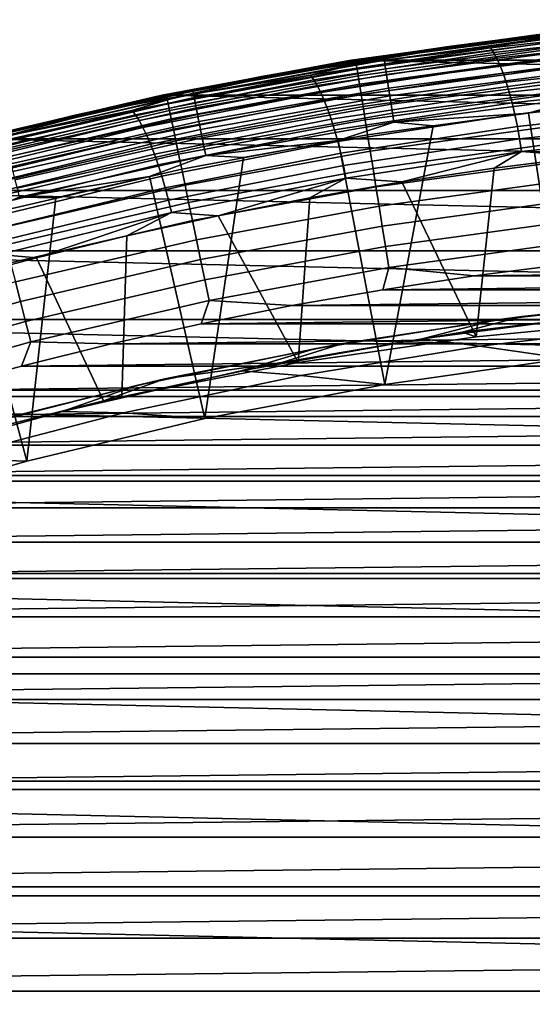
# Model space of a CAD drawing. Header units: metres. Extents: x -365 to 28, y -28 to 28.
# Tile 240 of 256: x -6.52 to -3.19, y 21.02 to 27.42. Entities that reach past the tile are written whole.
import ezdxf

# ---------------------------------------------------------------- set-up
doc = ezdxf.new("R2010")
doc.units = ezdxf.units.M
doc.layers.add('solid_24_501_103_XXX', color=7, linetype='CONTINUOUS')

msp = doc.modelspace()

# ---------------------------------------------------------------- linework, layer by layer
at = {"layer": 'solid_24_501_103_XXX'}
for points in [[(-3.312124, 27.296352, 118.109352), (-2.472378, 27.386168, 118.305412), (-2.126887, 27.415443, 118.372108)], [(-3.312124, 27.296352, 118.109352), (-2.126887, 27.415443, 118.372108), (-2.470587, 27.38077, 118.209724)], [(-4.154156, 27.18082, 110.559593), (-2.90174, 27.342894, 110.559593), (-3.161781, 27.317635, 110.5)], [(-4.152525, 27.170126, 110.619064), (-2.900601, 27.332136, 110.619064), (-2.90174, 27.342894, 110.559593), (-4.154156, 27.18082, 110.559593)], [(-4.149821, 27.152416, 110.676788), (-2.898713, 27.314323, 110.676788), (-2.900601, 27.332136, 110.619064), (-4.152525, 27.170126, 110.619064)], [(-3.312124, 27.296352, 118.109352), (-2.470587, 27.38077, 118.209724), (-3.116721, 27.298845, 117.981178), (-3.643472, 27.247446, 117.949699)], [(-2.283757, 27.360197, 118.082367), (-3.460271, 27.232828, 117.821541), (-3.116721, 27.298845, 117.981178)], [(-2.264256, 27.330545, 118.005981), (-3.439553, 27.203308, 117.745422), (-3.460271, 27.232828, 117.821541), (-2.283757, 27.360197, 118.082367)], [(-2.244861, 27.292801, 117.93322), (-3.418608, 27.165731, 117.673004), (-3.439553, 27.203308, 117.745422), (-2.264256, 27.330545, 118.005981)], [(-3.312124, 27.296352, 118.109352), (-3.094455, 27.32225, 118.171516), (-2.472378, 27.386168, 118.305412)], [(-4.491385, 27.125912, 117.847916), (-3.714832, 27.244217, 118.037987), (-3.312124, 27.296352, 118.109352)], [(-4.491385, 27.125912, 117.847916), (-3.312124, 27.296352, 118.109352), (-3.643472, 27.247446, 117.949699)], [(-4.402884, 27.14525, 110.5), (-3.161781, 27.317635, 110.5), (-3.123856, 27.321991, -60), (-4.363696, 27.151583, -60)], [(-4.154156, 27.18082, 110.559593), (-3.161781, 27.317635, 110.5), (-4.402884, 27.14525, 110.5)], [(-4.363696, 27.151583, -60), (-3.123856, 27.321991, -60), (4.363696, 27.151583, -60)], [(-4.336589, 27.151566, 158.927399), (-3.096275, 27.322042, 158.927399), (-3.714832, 27.244217, 118.037987), (-4.333175, 27.152115, 117.904884)], [(-4.335576, 27.145248, 159.065811), (-3.09555, 27.315685, 159.065811), (-3.096275, 27.322042, 158.927399), (-4.336589, 27.151566, 158.927399)], [(-3.09555, 27.315685, 159.065811), (-4.335576, 27.145248, 159.065811), (-4.332534, 27.126324, 159.203171), (-3.093373, 27.296642, 159.203171)], [(-3.093373, 27.296642, 159.203171), (-4.332534, 27.126324, 159.203171), (-4.327493, 27.094955, 159.338165), (-3.089764, 27.265076, 159.338165)], [(-3.089764, 27.265076, 159.338165), (-4.327493, 27.094955, 159.338165), (-4.320494, 27.051409, 159.46965), (-3.084755, 27.221258, 159.46965)], [(-3.643472, 27.247446, 117.949699), (-3.116721, 27.298845, 117.981178), (-3.460271, 27.232828, 117.821541), (-4.300966, 27.134556, 117.718636)], [(-4.146084, 27.127953, 110.731926), (-2.896103, 27.289713, 110.731926), (-2.898713, 27.314323, 110.676788), (-4.149821, 27.152416, 110.676788)], [(-4.141369, 27.09709, 110.783676), (-2.89281, 27.258667, 110.783676), (-2.896103, 27.289713, 110.731926), (-4.146084, 27.127953, 110.731926)], [(-4.135744, 27.060282, 110.831284), (-2.888882, 27.221638, 110.831284), (-2.89281, 27.258667, 110.783676), (-4.141369, 27.09709, 110.783676)], [(-3.096275, 27.322042, 158.927399), (-3.094455, 27.32225, 118.171516), (-3.714832, 27.244217, 118.037987)], [(-3.312124, 27.296352, 118.109352), (-3.714832, 27.244217, 118.037987), (-3.094455, 27.32225, 118.171516)], [(-2.225785, 27.247383, 117.864891), (-3.397667, 27.120516, 117.605095), (-3.418608, 27.165731, 117.673004), (-2.244861, 27.292801, 117.93322)], [(-4.491385, 27.125912, 117.847916), (-3.643472, 27.247446, 117.949699), (-4.300966, 27.134556, 117.718636), (-4.80987, 27.063749, 117.691116)], [(-3.460271, 27.232828, 117.821541), (-4.630511, 27.054749, 117.562111), (-4.300966, 27.134556, 117.718636)], [(-3.439553, 27.203308, 117.745422), (-4.608581, 27.025412, 117.486259), (-4.630511, 27.054749, 117.562111), (-3.460271, 27.232828, 117.821541)], [(-3.418608, 27.165731, 117.673004), (-4.586092, 26.98807, 117.414185), (-4.608581, 27.025412, 117.486259), (-3.439553, 27.203308, 117.745422)], [(-4.491385, 27.125912, 117.847916), (-4.333175, 27.152115, 117.904884), (-3.714832, 27.244217, 118.037987)], [(-3.084755, 27.221258, 159.46965), (-4.320494, 27.051409, 159.46965), (-4.311598, 26.996059, 159.596512), (-3.078387, 27.16556, 159.596512)], [(-4.129292, 27.018063, 110.874054), (-2.884375, 27.179167, 110.874054), (-2.888882, 27.221638, 110.831284), (-4.135744, 27.060282, 110.831284)], [(-2.207241, 27.194796, 117.801765), (-3.376963, 27.068161, 117.542442), (-3.397667, 27.120516, 117.605095), (-2.225785, 27.247383, 117.864891)], [(-2.189433, 27.135622, 117.744522), (-3.356725, 27.009251, 117.485741), (-3.376963, 27.068161, 117.542442), (-2.207241, 27.194796, 117.801765)], [(-5.634847, 26.91651, 110.5), (-4.402884, 27.14525, 110.5), (-4.363696, 27.151583, -60), (-5.594749, 26.924871, -60)], [(-5.39781, 26.961411, 110.559593), (-4.402884, 27.14525, 110.5), (-5.634847, 26.91651, 110.5)], [(-5.594749, 26.924871, -60), (-4.363696, 27.151583, -60), (5.594749, 26.924871, -60)], [(-5.567859, 26.924812, 158.927399), (-4.336589, 27.151566, 158.927399), (-4.949142, 27.046001, 117.772308), (-5.56241, 26.925945, 117.640297)], [(-5.56656, 26.918547, 159.065811), (-4.335576, 27.145248, 159.065811), (-4.336589, 27.151566, 158.927399), (-5.567859, 26.924812, 158.927399)], [(-4.335576, 27.145248, 159.065811), (-5.56656, 26.918547, 159.065811), (-5.56266, 26.899782, 159.203171), (-4.332534, 27.126324, 159.203171)], [(-4.80987, 27.063749, 117.691116), (-4.300966, 27.134556, 117.718636), (-4.630511, 27.054749, 117.562111), (-5.477327, 26.918737, 117.45784)], [(-5.39781, 26.961411, 110.559593), (-4.154156, 27.18082, 110.559593), (-4.402884, 27.14525, 110.5)], [(-5.395689, 26.950802, 110.619064), (-4.152525, 27.170126, 110.619064), (-4.154156, 27.18082, 110.559593), (-5.39781, 26.961411, 110.559593)], [(-5.392175, 26.933235, 110.676788), (-4.149821, 27.152416, 110.676788), (-4.152525, 27.170126, 110.619064), (-5.395689, 26.950802, 110.619064)], [(-5.387319, 26.90897, 110.731926), (-4.146084, 27.127953, 110.731926), (-4.149821, 27.152416, 110.676788), (-5.392175, 26.933235, 110.676788)], [(-4.491385, 27.125912, 117.847916), (-4.949142, 27.046001, 117.772308), (-4.336589, 27.151566, 158.927399), (-4.333175, 27.152115, 117.904884)], [(-3.397667, 27.120516, 117.605095), (-4.563295, 26.943136, 117.34668), (-4.586092, 26.98807, 117.414185), (-3.418608, 27.165731, 117.673004)], [(-4.363696, 27.151583, -60), (4.363696, 27.151583, -60), (5.594749, 26.924871, -60)], [(-3.078387, 27.16556, 159.596512), (-4.311598, 26.996059, 159.596512), (-4.300881, 26.929379, 159.717636), (-3.070716, 27.098459, 159.717636)], [(-4.122108, 26.97105, 110.911354), (-2.879357, 27.131876, 110.911354), (-2.884375, 27.179167, 110.874054), (-4.129292, 27.018063, 110.874054)], [(-4.114296, 26.919935, 110.942642), (-2.873901, 27.080454, 110.942642), (-2.879357, 27.131876, 110.911354), (-4.122108, 26.97105, 110.911354)], [(-2.172559, 27.070517, 117.69381), (-3.337178, 26.944435, 117.435623), (-3.356725, 27.009251, 117.485741), (-2.189433, 27.135622, 117.744522)], [(-5.662549, 26.904369, 117.588272), (-4.949142, 27.046001, 117.772308), (-4.491385, 27.125912, 117.847916)], [(-5.662549, 26.904369, 117.588272), (-4.491385, 27.125912, 117.847916), (-4.80987, 27.063749, 117.691116)], [(-4.332534, 27.126324, 159.203171), (-5.56266, 26.899782, 159.203171), (-5.556196, 26.868673, 159.338165), (-4.327493, 27.094955, 159.338165)], [(-4.327493, 27.094955, 159.338165), (-5.556196, 26.868673, 159.338165), (-5.547223, 26.825493, 159.46965), (-4.320494, 27.051409, 159.46965)], [(-5.381191, 26.878357, 110.783676), (-4.141369, 27.09709, 110.783676), (-4.146084, 27.127953, 110.731926), (-5.387319, 26.90897, 110.731926)], [(-5.373883, 26.841845, 110.831284), (-4.135744, 27.060282, 110.831284), (-4.141369, 27.09709, 110.783676), (-5.381191, 26.878357, 110.783676)], [(-3.376963, 27.068161, 117.542442), (-4.540442, 26.891111, 117.284508), (-4.563295, 26.943136, 117.34668), (-3.397667, 27.120516, 117.605095)], [(-3.356725, 27.009251, 117.485741), (-4.517785, 26.832567, 117.22834), (-4.540442, 26.891111, 117.284508), (-3.376963, 27.068161, 117.542442)], [(-3.070716, 27.098459, 159.717636), (-4.300881, 26.929379, 159.717636), (-4.288435, 26.851934, 159.832016), (-3.061808, 27.020531, 159.832016)], [(-4.105971, 26.865459, 110.967468), (-2.868085, 27.025654, 110.967468), (-2.873901, 27.080454, 110.942642), (-4.114296, 26.919935, 110.942642)], [(-2.156806, 27.000204, 117.650192), (-3.318537, 26.874435, 117.392639), (-3.337178, 26.944435, 117.435623), (-2.172559, 27.070517, 117.69381)], [(-5.662549, 26.904369, 117.588272), (-4.80987, 27.063749, 117.691116), (-5.477327, 26.918737, 117.45784), (-5.967721, 26.829977, 117.434425)], [(-4.630511, 27.054749, 117.562111), (-5.792396, 26.826235, 117.304527), (-5.477327, 26.918737, 117.45784)], [(-4.608581, 27.025412, 117.486259), (-5.769261, 26.797134, 117.228943), (-5.792396, 26.826235, 117.304527), (-4.630511, 27.054749, 117.562111)], [(-4.586092, 26.98807, 117.414185), (-5.745239, 26.760096, 117.157204), (-5.769261, 26.797134, 117.228943), (-4.608581, 27.025412, 117.486259)], [(-5.662549, 26.904369, 117.588272), (-5.56241, 26.925945, 117.640297), (-4.949142, 27.046001, 117.772308)], [(-4.320494, 27.051409, 159.46965), (-5.547223, 26.825493, 159.46965), (-5.535817, 26.770605, 159.596512), (-4.311598, 26.996059, 159.596512)], [(-5.365499, 26.799965, 110.874054), (-4.129292, 27.018063, 110.874054), (-4.135744, 27.060282, 110.831284), (-5.373883, 26.841845, 110.831284)], [(-5.356164, 26.753334, 110.911354), (-4.122108, 26.97105, 110.911354), (-4.129292, 27.018063, 110.874054), (-5.365499, 26.799965, 110.874054)], [(-3.337178, 26.944435, 117.435623), (-4.495576, 26.768158, 117.17881), (-4.517785, 26.832567, 117.22834), (-3.356725, 27.009251, 117.485741)], [(-3.061808, 27.020531, 159.832016), (-4.288435, 26.851934, 159.832016), (-4.274365, 26.764393, 159.93866), (-3.051737, 26.93244, 159.93866)], [(-4.097254, 26.80842, 110.985458), (-2.861996, 26.968275, 110.985458), (-2.868085, 27.025654, 110.967468), (-4.105971, 26.865459, 110.967468)], [(-6.630077, 26.685127, 110.559593), (-5.39781, 26.961411, 110.559593), (-5.634847, 26.91651, 110.5)], [(-6.627472, 26.674629, 110.619064), (-5.395689, 26.950802, 110.619064), (-5.39781, 26.961411, 110.559593), (-6.630077, 26.685127, 110.559593)], [(-6.623155, 26.657242, 110.676788), (-5.392175, 26.933235, 110.676788), (-5.395689, 26.950802, 110.619064), (-6.627472, 26.674629, 110.619064)], [(-4.563295, 26.943136, 117.34668), (-5.720597, 26.715525, 117.090111), (-5.745239, 26.760096, 117.157204), (-4.586092, 26.98807, 117.414185)], [(-4.540442, 26.891111, 117.284508), (-5.695606, 26.663918, 117.028412), (-5.720597, 26.715525, 117.090111), (-4.563295, 26.943136, 117.34668)], [(-4.311598, 26.996059, 159.596512), (-5.535817, 26.770605, 159.596512), (-5.522076, 26.704479, 159.717636), (-4.300881, 26.929379, 159.717636)], [(-5.346014, 26.702629, 110.942642), (-4.114296, 26.919935, 110.942642), (-4.122108, 26.97105, 110.911354), (-5.356164, 26.753334, 110.911354)], [(-3.318537, 26.874435, 117.392639), (-4.474061, 26.698595, 117.136467), (-4.495576, 26.768158, 117.17881), (-3.337178, 26.944435, 117.435623)], [(-4.088273, 26.749653, 110.996353), (-2.855722, 26.909159, 110.996353), (-2.861996, 26.968275, 110.985458), (-4.097254, 26.80842, 110.985458)], [(-2.142349, 26.925461, 117.614143), (-3.301011, 26.800024, 117.357269), (-3.318537, 26.874435, 117.392639), (-2.156806, 27.000204, 117.650192)], [(-6.855112, 26.631887, 110.5), (-5.634847, 26.91651, 110.5), (-5.594749, 26.924871, -60), (-6.81496, 26.642185, -60)], [(-6.630077, 26.685127, 110.559593), (-5.634847, 26.91651, 110.5), (-6.855112, 26.631887, 110.5)], [(-6.823509, 26.632118, 117.330894), (-6.172639, 26.792019, 117.508949), (-5.662549, 26.904369, 117.588272)], [(-6.823509, 26.632118, 117.330894), (-5.662549, 26.904369, 117.588272), (-5.967721, 26.829977, 117.434425)], [(-6.81496, 26.642185, -60), (-5.594749, 26.924871, -60), (6.81496, 26.642185, -60)], [(-6.787532, 26.642254, 158.927399), (-5.567859, 26.924812, 158.927399), (-6.172639, 26.792019, 117.508949), (-6.779505, 26.644306, 117.378326)], [(-6.78595, 26.636055, 159.065811), (-5.56656, 26.918547, 159.065811), (-5.567859, 26.924812, 158.927399), (-6.787532, 26.642254, 158.927399)], [(-5.56656, 26.918547, 159.065811), (-6.78595, 26.636055, 159.065811), (-6.7812, 26.617485, 159.203171), (-5.56266, 26.899782, 159.203171)], [(-5.56266, 26.899782, 159.203171), (-6.7812, 26.617485, 159.203171), (-6.773327, 26.586704, 159.338165), (-5.556196, 26.868673, 159.338165)], [(-5.967721, 26.829977, 117.434425), (-5.477327, 26.918737, 117.45784), (-5.792396, 26.826235, 117.304527), (-6.643672, 26.651779, 117.199272)], [(-6.617189, 26.633224, 110.731926), (-5.387319, 26.90897, 110.731926), (-5.392175, 26.933235, 110.676788), (-6.623155, 26.657242, 110.676788)], [(-6.609663, 26.602924, 110.783676), (-5.381191, 26.878357, 110.783676), (-5.387319, 26.90897, 110.731926), (-6.617189, 26.633224, 110.731926)], [(-6.600686, 26.566786, 110.831284), (-5.373883, 26.841845, 110.831284), (-5.381191, 26.878357, 110.783676), (-6.609663, 26.602924, 110.783676)], [(-5.662549, 26.904369, 117.588272), (-6.172639, 26.792019, 117.508949), (-5.567859, 26.924812, 158.927399), (-5.56241, 26.925945, 117.640297)], [(-4.517785, 26.832567, 117.22834), (-5.670546, 26.605848, 116.972778), (-5.695606, 26.663918, 117.028412), (-4.540442, 26.891111, 117.284508)], [(-5.594749, 26.924871, -60), (5.594749, 26.924871, -60), (6.81496, 26.642185, -60)], [(-4.300881, 26.929379, 159.717636), (-5.522076, 26.704479, 159.717636), (-5.506118, 26.627684, 159.832016), (-4.288435, 26.851934, 159.832016)], [(-5.335196, 26.648594, 110.967468), (-4.105971, 26.865459, 110.967468), (-4.114296, 26.919935, 110.942642), (-5.346014, 26.702629, 110.942642)], [(-3.051737, 26.93244, 159.93866), (-4.274365, 26.764393, 159.93866), (-4.258793, 26.667501, 160.036667), (-3.040591, 26.83494, 160.036667)], [(-4.088273, 26.749653, 110.996353), (-3.212971, 26.808147, 111), (-2.855722, 26.909159, 110.996353)], [(-2.129349, 26.847116, 117.586067), (-3.284793, 26.722029, 117.32991), (-3.301011, 26.800024, 117.357269), (-2.142349, 26.925461, 117.614143)], [(-2.855722, 26.909159, 110.996353), (-3.212971, 26.808147, 111), (-2.969125, 25.212582, 111), (-2.591538, 26.87534, 111)], [(-6.823509, 26.632118, 117.330894), (-5.967721, 26.829977, 117.434425), (-6.643672, 26.651779, 117.199272), (-7.114978, 26.546518, 117.180084)], [(-5.792396, 26.826235, 117.304527), (-6.943854, 26.54768, 117.049255), (-6.643672, 26.651779, 117.199272)], [(-5.769261, 26.797134, 117.228943), (-6.919524, 26.518869, 116.97393), (-6.943854, 26.54768, 117.049255), (-5.792396, 26.826235, 117.304527)], [(-5.556196, 26.868673, 159.338165), (-6.773327, 26.586704, 159.338165), (-6.762397, 26.543976, 159.46965), (-5.547223, 26.825493, 159.46965)], [(-5.547223, 26.825493, 159.46965), (-6.762397, 26.543976, 159.46965), (-6.748505, 26.489664, 159.596512), (-5.535817, 26.770605, 159.596512)], [(-6.590388, 26.525337, 110.874054), (-5.365499, 26.799965, 110.874054), (-5.373883, 26.841845, 110.831284), (-6.600686, 26.566786, 110.831284)], [(-4.495576, 26.768158, 117.17881), (-5.645692, 26.541958, 116.923836), (-5.670546, 26.605848, 116.972778), (-4.517785, 26.832567, 117.22834)], [(-4.288435, 26.851934, 159.832016), (-5.506118, 26.627684, 159.832016), (-5.488078, 26.540874, 159.93866), (-4.274365, 26.764393, 159.93866)], [(-5.323869, 26.592016, 110.985458), (-4.097254, 26.80842, 110.985458), (-4.105971, 26.865459, 110.967468), (-5.335196, 26.648594, 110.967468)], [(-3.301011, 26.800024, 117.357269), (-4.45348, 26.624649, 117.101776), (-4.474061, 26.698595, 117.136467), (-3.318537, 26.874435, 117.392639)], [(-3.040591, 26.83494, 160.036667), (-4.258793, 26.667501, 160.036667), (-4.241851, 26.562086, 160.125183), (-3.028464, 26.728863, 160.125183)], [(-2.117948, 26.766041, 117.566277), (-3.270063, 26.641314, 117.31086), (-3.284793, 26.722029, 117.32991), (-2.129349, 26.847116, 117.586067)], [(-5.745239, 26.760096, 117.157204), (-6.893981, 26.482197, 116.902534), (-6.919524, 26.518869, 116.97393), (-5.769261, 26.797134, 117.228943)], [(-5.720597, 26.715525, 117.090111), (-6.867507, 26.43807, 116.835846), (-6.893981, 26.482197, 116.902534), (-5.745239, 26.760096, 117.157204)], [(-6.823509, 26.632118, 117.330894), (-6.779505, 26.644306, 117.378326), (-6.172639, 26.792019, 117.508949)], [(-5.535817, 26.770605, 159.596512), (-6.748505, 26.489664, 159.596512), (-6.731769, 26.424232, 159.717636), (-5.522076, 26.704479, 159.717636)], [(-6.578922, 26.479183, 110.911354), (-5.356164, 26.753334, 110.911354), (-5.365499, 26.799965, 110.874054), (-6.590388, 26.525337, 110.874054)], [(-6.566454, 26.428999, 110.942642), (-5.346014, 26.702629, 110.942642), (-5.356164, 26.753334, 110.911354), (-6.578922, 26.479183, 110.911354)], [(-4.474061, 26.698595, 117.136467), (-5.621321, 26.472958, 116.882126), (-5.645692, 26.541958, 116.923836), (-4.495576, 26.768158, 117.17881)], [(-4.274365, 26.764393, 159.93866), (-5.488078, 26.540874, 159.93866), (-5.468112, 26.44479, 160.036667), (-4.258793, 26.667501, 160.036667)], [(-5.312199, 26.533724, 110.996353), (-4.088273, 26.749653, 110.996353), (-4.097254, 26.80842, 110.985458), (-5.323869, 26.592016, 110.985458)], [(-5.312199, 26.533724, 110.996353), (-4.450402, 26.630693, 111), (-4.088273, 26.749653, 110.996353)], [(-3.284793, 26.722029, 117.32991), (-4.43406, 26.547142, 117.075127), (-4.45348, 26.624649, 117.101776), (-3.301011, 26.800024, 117.357269)], [(-4.088273, 26.749653, 110.996353), (-4.450402, 26.630693, 111), (-4.147652, 25.045696, 111), (-3.832757, 26.726578, 111)], [(-3.212971, 26.808147, 111), (-3.832757, 26.726578, 111), (-4.147652, 25.045696, 111), (-2.969125, 25.212582, 111)], [(-4.088273, 26.749653, 110.996353), (-3.832757, 26.726578, 111), (-3.212971, 26.808147, 111)], [(-2.108274, 26.683132, 117.554985), (-3.256985, 26.558773, 117.300323), (-3.270063, 26.641314, 117.31086), (-2.117948, 26.766041, 117.566277)], [(-5.695606, 26.663918, 117.028412), (-6.840397, 26.386976, 116.77462), (-6.867507, 26.43807, 116.835846), (-5.720597, 26.715525, 117.090111)], [(-5.522076, 26.704479, 159.717636), (-6.731769, 26.424232, 159.717636), (-6.712332, 26.348244, 159.832016), (-5.506118, 26.627684, 159.832016)], [(-6.553167, 26.375517, 110.967468), (-5.335196, 26.648594, 110.967468), (-5.346014, 26.702629, 110.942642), (-6.566454, 26.428999, 110.942642)], [(-4.45348, 26.624649, 117.101776), (-5.597703, 26.399609, 116.848106), (-5.621321, 26.472958, 116.882126), (-4.474061, 26.698595, 117.136467)], [(-3.270063, 26.641314, 117.31086), (-4.416015, 26.46693, 117.056808), (-4.43406, 26.547142, 117.075127), (-3.284793, 26.722029, 117.32991)], [(-3.028464, 26.728863, 160.125183), (-4.241851, 26.562086, 160.125183), (-4.223684, 26.449051, 160.203461), (-3.015461, 26.615116, 160.203461)], [(-2.108274, 26.683132, 117.554985), (-2.832535, 26.527174, 117.390022), (-3.256985, 26.558773, 117.300323)], [(-8.020566, 26.30438, -60), (-6.81496, 26.642185, -60), (8.020566, 26.30438, -60)], [(-5.670546, 26.605848, 116.972778), (-6.812951, 26.329483, 116.719513), (-6.840397, 26.386976, 116.77462), (-5.695606, 26.663918, 117.028412)], [(-6.81496, 26.642185, -60), (6.81496, 26.642185, -60), (8.020566, 26.30438, -60)], [(-5.506118, 26.627684, 159.832016), (-6.712332, 26.348244, 159.832016), (-6.69036, 26.262344, 159.93866), (-5.488078, 26.540874, 159.93866)], [(-6.539254, 26.319519, 110.985458), (-5.323869, 26.592016, 110.985458), (-5.335196, 26.648594, 110.967468), (-6.553167, 26.375517, 110.967468)], [(-4.43406, 26.547142, 117.075127), (-5.575099, 26.322727, 116.822159), (-5.597703, 26.399609, 116.848106), (-4.45348, 26.624649, 117.101776)], [(-4.258793, 26.667501, 160.036667), (-5.468112, 26.44479, 160.036667), (-5.44639, 26.340256, 160.125183), (-4.241851, 26.562086, 160.125183)], [(-4.450402, 26.630693, 111), (-5.065725, 26.520529, 111), (-5.317031, 24.823763, 111), (-4.147652, 25.045696, 111)], [(-5.312199, 26.533724, 110.996353), (-5.065725, 26.520529, 111), (-4.450402, 26.630693, 111)], [(-3.256985, 26.558773, 117.300323), (-4.399548, 26.384905, 117.047028), (-4.416015, 26.46693, 117.056808), (-3.270063, 26.641314, 117.31086)], [(-5.645692, 26.541958, 116.923836), (-6.785473, 26.266228, 116.67115), (-6.812951, 26.329483, 116.719513), (-5.670546, 26.605848, 116.972778)], [(-6.52492, 26.261824, 110.996353), (-5.312199, 26.533724, 110.996353), (-5.323869, 26.592016, 110.985458), (-6.539254, 26.319519, 110.985458)], [(-4.241851, 26.562086, 160.125183), (-5.44639, 26.340256, 160.125183), (-5.423097, 26.228165, 160.203461), (-4.223684, 26.449051, 160.203461)], [(-3.256985, 26.558773, 117.300323), (-4.036397, 26.361712, 117.123138), (-4.399548, 26.384905, 117.047028)], [(-3.015461, 26.615116, 160.203461), (-4.223684, 26.449051, 160.203461), (-4.204447, 26.329359, 160.270828), (-3.001692, 26.494675, 160.270828)], [(-3.256985, 26.558773, 117.300323), (-3.435443, 26.451296, 117.256363), (-4.036397, 26.361712, 117.123138)], [(-3.256985, 26.558773, 117.300323), (-2.832535, 26.527174, 117.390022), (-3.435443, 26.451296, 117.256363)], [(-5.621321, 26.472958, 116.882126), (-6.758267, 26.197912, 116.630074), (-6.785473, 26.266228, 116.67115), (-5.645692, 26.541958, 116.923836)], [(-5.488078, 26.540874, 159.93866), (-6.69036, 26.262344, 159.93866), (-6.666041, 26.167269, 160.036667), (-5.468112, 26.44479, 160.036667)], [(-6.52492, 26.261824, 110.996353), (-5.678311, 26.396151, 111), (-5.312199, 26.533724, 110.996353)], [(-5.312199, 26.533724, 110.996353), (-5.678311, 26.396151, 111), (-5.317031, 24.823763, 111), (-5.065725, 26.520529, 111)], [(-4.416015, 26.46693, 117.056808), (-5.553761, 26.243164, 116.804573), (-5.575099, 26.322727, 116.822159), (-4.43406, 26.547142, 117.075127)], [(-3.001692, 26.494675, 160.270828), (-4.204447, 26.329359, 160.270828), (-4.184306, 26.204037, 160.326706), (-2.987275, 26.368565, 160.326706)], [(-3.435443, 26.451296, 117.256363), (-2.832535, 26.527174, 117.390022), (-2.389367, 25.467419, 117.488274), (-3.552884, 25.355326, 117.230324)], [(-5.597703, 26.399609, 116.848106), (-6.731637, 26.125294, 116.596718), (-6.758267, 26.197912, 116.630074), (-5.621321, 26.472958, 116.882126)], [(-5.468112, 26.44479, 160.036667), (-6.666041, 26.167269, 160.036667), (-6.639583, 26.063831, 160.125183), (-5.44639, 26.340256, 160.125183)], [(-4.399548, 26.384905, 117.047028), (-5.533926, 26.1618, 116.79554), (-5.553761, 26.243164, 116.804573), (-4.416015, 26.46693, 117.056808)], [(-4.223684, 26.449051, 160.203461), (-5.423097, 26.228165, 160.203461), (-5.398432, 26.109472, 160.270828), (-4.204447, 26.329359, 160.270828)], [(-4.036397, 26.361712, 117.123138), (-3.435443, 26.451296, 117.256363), (-3.552884, 25.355326, 117.230324)], [(-5.575099, 26.322727, 116.822159), (-6.705875, 26.049175, 116.571472), (-6.731637, 26.125294, 116.596718), (-5.597703, 26.399609, 116.848106)], [(-6.52492, 26.261824, 110.996353), (-6.28782, 26.257633, 111), (-5.678311, 26.396151, 111)], [(-5.678311, 26.396151, 111), (-6.28782, 26.257633, 111), (-6.4747, 24.547266, 111), (-5.317031, 24.823763, 111)], [(-4.399548, 26.384905, 117.047028), (-5.230972, 26.141722, 116.858307), (-5.533926, 26.1618, 116.79554)], [(-4.399548, 26.384905, 117.047028), (-4.634962, 26.258509, 116.990433), (-5.230972, 26.141722, 116.858307)], [(-4.399548, 26.384905, 117.047028), (-4.036397, 26.361712, 117.123138), (-4.634962, 26.258509, 116.990433)], [(-2.987275, 26.368565, 160.326706), (-4.184306, 26.204037, 160.326706), (-4.163431, 26.074154, 160.370636), (-2.972333, 26.237865, 160.370636)], [(-9.208872, 25.912291, -60), (-8.020566, 26.30438, -60), (9.208872, 25.912291, -60)], [(-8.020566, 26.30438, -60), (8.020566, 26.30438, -60), (9.208872, 25.912291, -60)], [(-5.553761, 26.243164, 116.804573), (-6.681269, 25.970402, 116.554611), (-6.705875, 26.049175, 116.571472), (-5.575099, 26.322727, 116.822159)], [(-5.44639, 26.340256, 160.125183), (-6.639583, 26.063831, 160.125183), (-6.611213, 25.952917, 160.203461), (-5.423097, 26.228165, 160.203461)], [(-4.204447, 26.329359, 160.270828), (-5.398432, 26.109472, 160.270828), (-5.372607, 25.985197, 160.326706), (-4.184306, 26.204037, 160.326706)], [(-4.634962, 26.258509, 116.990433), (-4.036397, 26.361712, 117.123138), (-3.552884, 25.355326, 117.230324), (-4.709989, 25.187498, 116.973801)], [(-6.52492, 26.261824, 110.996353), (-6.894038, 26.105022, 111), (-6.4747, 24.547266, 111), (-6.28782, 26.257633, 111)], [(-5.533926, 26.1618, 116.79554), (-6.65809, 25.889849, 116.546318), (-6.681269, 25.970402, 116.554611), (-5.553761, 26.243164, 116.804573)], [(-5.230972, 26.141722, 116.858307), (-4.634962, 26.258509, 116.990433), (-4.709989, 25.187498, 116.973801)], [(-2.972333, 26.237865, 160.370636), (-4.163431, 26.074154, 160.370636), (-4.142002, 25.940819, 160.402222), (-2.956995, 26.103695, 160.402222)], [(-5.423097, 26.228165, 160.203461), (-6.611213, 25.952917, 160.203461), (-6.581172, 25.83547, 160.270828), (-5.398432, 26.109472, 160.270828)], [(-4.184306, 26.204037, 160.326706), (-5.372607, 25.985197, 160.326706), (-5.345842, 25.856398, 160.370636), (-4.163431, 26.074154, 160.370636)], [(-5.533926, 26.1618, 116.79554), (-6.413653, 25.867821, 116.596107), (-6.65809, 25.889849, 116.546318)], [(-5.398432, 26.109472, 160.270828), (-6.581172, 25.83547, 160.270828), (-6.549717, 25.712498, 160.326706), (-5.372607, 25.985197, 160.326706)], [(-5.533926, 26.1618, 116.79554), (-5.823937, 26.011475, 116.726845), (-6.413653, 25.867821, 116.596107)], [(-5.823937, 26.011475, 116.726845), (-5.230972, 26.141722, 116.858307), (-4.709989, 25.187498, 116.973801), (-5.858114, 24.964306, 116.719269)], [(-5.533926, 26.1618, 116.79554), (-5.230972, 26.141722, 116.858307), (-5.823937, 26.011475, 116.726845)], [(-6.894038, 26.105022, 111), (-7.496477, 25.938442, 111), (-7.618175, 24.216799, 111), (-6.4747, 24.547266, 111)], [(-4.163431, 26.074154, 160.370636), (-5.345842, 25.856398, 160.370636), (-5.318367, 25.724178, 160.402222), (-4.142002, 25.940819, 160.402222)], [(-2.956995, 26.103695, 160.402222), (-4.142002, 25.940819, 160.402222), (-4.120201, 25.805176, 160.421204), (-2.941391, 25.967199, 160.421204)], [(-5.372607, 25.985197, 160.326706), (-6.549717, 25.712498, 160.326706), (-6.517118, 25.585051, 160.370636), (-5.345842, 25.856398, 160.370636)], [(-6.413653, 25.867821, 116.596107), (-5.823937, 26.011475, 116.726845), (-5.858114, 24.964306, 116.719269), (-5.976506, 24.938025, 116.693024)], [(-4.142002, 25.940819, 160.402222), (-5.318367, 25.724178, 160.402222), (-5.290415, 25.589666, 160.421204), (-4.120201, 25.805176, 160.421204)], [(-2.941391, 25.967199, 160.421204), (-4.120201, 25.805176, 160.421204), (-3.566011, 25.750513, 160.427399), (-2.970073, 25.826662, 160.427399)], [(-10.378998, 25.466181, -60), (-9.208872, 25.912291, -60), (10.378998, 25.466181, -60)], [(-9.208872, 25.912291, -60), (9.208872, 25.912291, -60), (10.378998, 25.466181, -60)], [(-6.65809, 25.889849, 116.546318), (-6.413653, 25.867821, 116.596107), (-6.999777, 25.710854, 116.466171)], [(-6.999777, 25.710854, 116.466171), (-6.413653, 25.867821, 116.596107), (-5.976506, 24.938025, 116.693024), (-6.99474, 24.686245, 116.467285)], [(-5.345842, 25.856398, 160.370636), (-6.517118, 25.585051, 160.370636), (-6.483653, 25.45422, 160.402222), (-5.318367, 25.724178, 160.402222)], [(-4.120201, 25.805176, 160.421204), (-5.290415, 25.589666, 160.421204), (-4.751791, 25.557022, 160.427399), (-4.159977, 25.660625, 160.427399)], [(-4.120201, 25.805176, 160.421204), (-4.159977, 25.660625, 160.427399), (-3.566011, 25.750513, 160.427399)], [(3.024369, 25.82667, 160.427399), (-2.970073, 25.826662, 160.427399), (-3.566011, 25.750513, 160.427399)], [(3.620307, 25.750523, 160.427399), (3.024369, 25.82667, 160.427399), (-3.566011, 25.750513, 160.427399)], [(-5.318367, 25.724178, 160.402222), (-6.483653, 25.45422, 160.402222), (-6.449608, 25.321119, 160.421204), (-5.290415, 25.589666, 160.421204)], [(3.620307, 25.750523, 160.427399), (-3.566011, 25.750513, 160.427399), (-4.159977, 25.660625, 160.427399)], [(4.214273, 25.660635, 160.427399), (3.620307, 25.750523, 160.427399), (-4.159977, 25.660625, 160.427399)], [(-6.549717, 25.712498, 160.326706), (-7.713195, 25.386507, 160.326706), (-7.674829, 25.260675, 160.370636), (-6.517118, 25.585051, 160.370636)], [(4.214273, 25.660635, 160.427399), (-4.159977, 25.660625, 160.427399), (-4.751791, 25.557022, 160.427399)], [(4.806087, 25.557034, 160.427399), (4.214273, 25.660635, 160.427399), (-4.751791, 25.557022, 160.427399)], [(-2.082152, 25.609612, 115.549911), (-3.254689, 25.487146, 115.549911), (-3.644535, 25.383865, 116.693153), (-2.46557, 25.525364, 116.693153)], [(-3.434052, 25.462599, 114.405579), (-3.254689, 25.487146, 115.549911), (-2.082152, 25.609612, 115.549911), (-2.257578, 25.59375, 114.405579)], [(-6.517118, 25.585051, 160.370636), (-7.674829, 25.260675, 160.370636), (-7.635444, 25.131502, 160.402222), (-6.483653, 25.45422, 160.402222)], [(-5.290415, 25.589666, 160.421204), (-6.449608, 25.321119, 160.421204), (-5.92733, 25.308968, 160.427399), (-5.340977, 25.439789, 160.427399)], [(-5.290415, 25.589666, 160.421204), (-5.340977, 25.439789, 160.427399), (-4.751791, 25.557022, 160.427399)], [(4.806087, 25.557034, 160.427399), (-4.751791, 25.557022, 160.427399), (-5.340977, 25.439789, 160.427399)], [(5.395273, 25.439802, 160.427399), (4.806087, 25.557034, 160.427399), (-5.340977, 25.439789, 160.427399)], [(-3.904681, 25.342144, 113.262421), (-3.434052, 25.462599, 114.405579), (-2.257578, 25.59375, 114.405579), (-2.720289, 25.496487, 113.262421)], [(-3.254689, 25.487146, 115.549911), (-4.420373, 25.311024, 115.549911), (-4.815686, 25.187943, 116.693153), (-3.644535, 25.383865, 116.693153)], [(-4.603235, 25.277399, 114.405579), (-4.420373, 25.311024, 115.549911), (-3.254689, 25.487146, 115.549911), (-3.434052, 25.462599, 114.405579)], [(-2.356389, 25.429483, 112.122711), (-3.528296, 25.293524, 112.122711), (-3.904681, 25.342144, 113.262421), (-2.720289, 25.496487, 113.262421)], [(-3.644535, 25.383865, 116.693153), (-3.552884, 25.355326, 117.230324), (-2.389367, 25.467419, 117.488274), (-2.46557, 25.525364, 116.693153)], [(-11.527765, 24.96719, -60), (-10.378998, 25.466181, -60), (11.527765, 24.96719, -60)], [(-10.378998, 25.466181, -60), (10.378998, 25.466181, -60), (11.527765, 24.96719, -60)], [(-6.483653, 25.45422, 160.402222), (-7.635444, 25.131502, 160.402222), (-7.595376, 25.00009, 160.421204), (-6.449608, 25.321119, 160.421204)], [(5.395273, 25.439802, 160.427399), (-5.340977, 25.439789, 160.427399), (-5.92733, 25.308968, 160.427399)], [(5.981627, 25.308981, 160.427399), (5.395273, 25.439802, 160.427399), (-5.92733, 25.308968, 160.427399)], [(-5.0806, 25.132814, 113.262421), (-4.603235, 25.277399, 114.405579), (-3.434052, 25.462599, 114.405579), (-3.904681, 25.342144, 113.262421)], [(-1.784068, 25.324041, 111), (-2.969125, 25.212582, 111), (-3.528296, 25.293524, 112.122711), (-2.356389, 25.429483, 112.122711)], [(-3.528296, 25.293524, 112.122711), (-4.692674, 25.103586, 112.122711), (-5.0806, 25.132814, 113.262421), (-3.904681, 25.342144, 113.262421)], [(-4.815686, 25.187943, 116.693153), (-4.709989, 25.187498, 116.973801), (-3.552884, 25.355326, 117.230324), (-3.644535, 25.383865, 116.693153)], [(-6.449608, 25.321119, 160.421204), (-7.595376, 25.00009, 160.421204), (-7.090166, 25.006866, 160.427399), (-6.510522, 25.164627, 160.427399)], [(-6.449608, 25.321119, 160.421204), (-6.510522, 25.164627, 160.427399), (-5.92733, 25.308968, 160.427399)], [(5.981627, 25.308981, 160.427399), (-5.92733, 25.308968, 160.427399), (-6.510522, 25.164627, 160.427399)], [(6.564819, 25.164642, 160.427399), (5.981627, 25.308981, 160.427399), (-6.510522, 25.164627, 160.427399)], [(-6.245496, 24.868948, 113.262421), (-5.762648, 25.038542, 114.405579), (-4.603235, 25.277399, 114.405579), (-5.0806, 25.132814, 113.262421)], [(-5.762648, 25.038542, 114.405579), (-5.576753, 25.081615, 115.549911), (-4.420373, 25.311024, 115.549911), (-4.603235, 25.277399, 114.405579)], [(-4.420373, 25.311024, 115.549911), (-5.576753, 25.081615, 115.549911), (-4.815686, 25.187943, 116.693153)], [(-2.969125, 25.212582, 111), (-4.147652, 25.045696, 111), (-4.692674, 25.103586, 112.122711), (-3.528296, 25.293524, 112.122711)], [(6.564819, 25.164642, 160.427399), (-6.510522, 25.164627, 160.427399), (-7.090166, 25.006866, 160.427399)], [(7.144463, 25.006884, 160.427399), (6.564819, 25.164642, 160.427399), (-7.090166, 25.006866, 160.427399)], [(-5.576753, 25.081615, 115.549911), (-5.976506, 24.938025, 116.693024), (-5.858114, 24.964306, 116.719269), (-4.815686, 25.187943, 116.693153)], [(-4.815686, 25.187943, 116.693153), (-5.858114, 24.964306, 116.719269), (-4.709989, 25.187498, 116.973801)], [(-4.692674, 25.103586, 112.122711), (-5.847037, 24.860077, 112.122711), (-6.245496, 24.868948, 113.262421), (-5.0806, 25.132814, 113.262421)], [(-4.147652, 25.045696, 111), (-5.317031, 24.823763, 111), (-5.847037, 24.860077, 112.122711), (-4.692674, 25.103586, 112.122711)], [(-7.39684, 24.551123, 113.262421), (-6.909827, 24.746534, 114.405579), (-5.762648, 25.038542, 114.405579), (-6.245496, 24.868948, 113.262421)], [(-5.576753, 25.081615, 115.549911), (-6.721391, 24.799406, 115.549911), (-6.99474, 24.686245, 116.467285), (-5.976506, 24.938025, 116.693024)], [(-6.909827, 24.746534, 114.405579), (-6.721391, 24.799406, 115.549911), (-5.576753, 25.081615, 115.549911), (-5.762648, 25.038542, 114.405579)], [(-12.651634, 24.416924, -60), (-11.527765, 24.96719, -60), (12.651634, 24.416924, -60)], [(-11.527765, 24.96719, -60), (11.527765, 24.96719, -60), (12.651634, 24.416924, -60)], [(7.144463, 25.006884, 160.427399), (-7.090166, 25.006866, 160.427399), (-7.666089, 24.835733, 160.427399)], [(7.720387, 24.835751, 160.427399), (7.144463, 25.006884, 160.427399), (-7.666089, 24.835733, 160.427399)], [(7.720387, 24.835751, 160.427399), (-7.666089, 24.835733, 160.427399), (-8.237833, 24.65136, 160.427399)], [(8.292131, 24.651379, 160.427399), (7.720387, 24.835751, 160.427399), (-8.237833, 24.65136, 160.427399)], [(-5.847037, 24.860077, 112.122711), (-6.988922, 24.563513, 112.122711), (-7.39684, 24.551123, 113.262421), (-6.245496, 24.868948, 113.262421)], [(-5.317031, 24.823763, 111), (-6.4747, 24.547266, 111), (-6.988922, 24.563513, 112.122711), (-5.847037, 24.860077, 112.122711)], [(8.292131, 24.651379, 160.427399), (-8.237833, 24.65136, 160.427399), (-8.805192, 24.453817, 160.427399)], [(8.85949, 24.45384, 160.427399), (8.292131, 24.651379, 160.427399), (-8.805192, 24.453817, 160.427399)], [(-6.4747, 24.547266, 111), (-7.618175, 24.216799, 111), (-8.115892, 24.214531, 112.122711), (-6.988922, 24.563513, 112.122711)], [(8.85949, 24.45384, 160.427399), (-8.805192, 24.453817, 160.427399), (-9.367861, 24.24321, 160.427399)], [(9.42216, 24.243231, 160.427399), (8.85949, 24.45384, 160.427399), (-9.367861, 24.24321, 160.427399)], [(-13.749715, 23.815863, -60), (-12.651634, 24.416924, -60), (13.749715, 23.815863, -60)], [(-12.651634, 24.416924, -60), (12.651634, 24.416924, -60), (13.749715, 23.815863, -60)], [(9.42216, 24.243231, 160.427399), (-9.367861, 24.24321, 160.427399), (-9.925453, 24.019682, 160.427399)], [(9.979753, 24.019705, 160.427399), (9.42216, 24.243231, 160.427399), (-9.925453, 24.019682, 160.427399)], [(9.979753, 24.019705, 160.427399), (-9.925453, 24.019682, 160.427399), (-10.477809, 23.783297, 160.427399)], [(10.532109, 23.783321, 160.427399), (9.979753, 24.019705, 160.427399), (-10.477809, 23.783297, 160.427399)], [(-14.819911, 23.165066, -60), (-13.749715, 23.815863, -60), (14.819911, 23.165066, -60)], [(-13.749715, 23.815863, -60), (13.749715, 23.815863, -60), (14.819911, 23.165066, -60)], [(10.532109, 23.783321, 160.427399), (-10.477809, 23.783297, 160.427399), (-11.024489, 23.534243, 160.427399)], [(11.078791, 23.534269, 160.427399), (10.532109, 23.783321, 160.427399), (-11.024489, 23.534243, 160.427399)], [(11.078791, 23.534269, 160.427399), (-11.024489, 23.534243, 160.427399), (-11.565289, 23.272615, 160.427399)], [(11.619592, 23.272644, 160.427399), (11.078791, 23.534269, 160.427399), (-11.565289, 23.272615, 160.427399)], [(11.619592, 23.272644, 160.427399), (-11.565289, 23.272615, 160.427399), (-12.099933, 22.998547, 160.427399)], [(12.154235, 22.998575, 160.427399), (11.619592, 23.272644, 160.427399), (-12.099933, 22.998547, 160.427399)], [(-15.858937, 22.466513, -60), (-14.819911, 23.165066, -60), (15.858937, 22.466513, -60)], [(-14.819911, 23.165066, -60), (14.819911, 23.165066, -60), (15.858937, 22.466513, -60)], [(12.154235, 22.998575, 160.427399), (-12.099933, 22.998547, 160.427399), (-12.628039, 22.712231, 160.427399)], [(12.682343, 22.712261, 160.427399), (12.154235, 22.998575, 160.427399), (-12.628039, 22.712231, 160.427399)], [(12.682343, 22.712261, 160.427399), (-12.628039, 22.712231, 160.427399), (-13.149462, 22.413748, 160.427399)], [(13.203766, 22.41378, 160.427399), (12.682343, 22.712261, 160.427399), (-13.149462, 22.413748, 160.427399)], [(-16.864471, 21.721865, -60), (-15.858937, 22.466513, -60), (16.864471, 21.721865, -60)], [(-15.858937, 22.466513, -60), (15.858937, 22.466513, -60), (16.864471, 21.721865, -60)], [(13.203766, 22.41378, 160.427399), (-13.149462, 22.413748, 160.427399), (-13.663789, 22.103333, 160.427399)], [(13.718094, 22.103365, 160.427399), (13.203766, 22.41378, 160.427399), (-13.663789, 22.103333, 160.427399)], [(13.718094, 22.103365, 160.427399), (-13.663789, 22.103333, 160.427399), (-14.170819, 21.781113, 160.427399)], [(14.225124, 21.781147, 160.427399), (13.718094, 22.103365, 160.427399), (-14.170819, 21.781113, 160.427399)], [(14.225124, 21.781147, 160.427399), (-14.170819, 21.781113, 160.427399), (-14.670302, 21.447237, 160.427399)], [(14.724609, 21.447273, 160.427399), (14.225124, 21.781147, 160.427399), (-14.670302, 21.447237, 160.427399)], [(-17.835953, 20.931522, -60), (-16.864471, 21.721865, -60), (17.835953, 20.931522, -60)], [(-16.864471, 21.721865, -60), (16.864471, 21.721865, -60), (17.835953, 20.931522, -60)], [(14.724609, 21.447273, 160.427399), (-14.670302, 21.447237, 160.427399), (-15.16188, 21.101954, 160.427399)], [(15.216187, 21.10199, 160.427399), (14.724609, 21.447273, 160.427399), (-15.16188, 21.101954, 160.427399)], [(15.216187, 21.10199, 160.427399), (-15.16188, 21.101954, 160.427399), (-15.645415, 20.745356, 160.427399)], [(15.699723, 20.745394, 160.427399), (15.216187, 21.10199, 160.427399), (-15.645415, 20.745356, 160.427399)]]:
    msp.add_3dface(points, dxfattribs=at)

doc.saveas('drawing.dxf')
